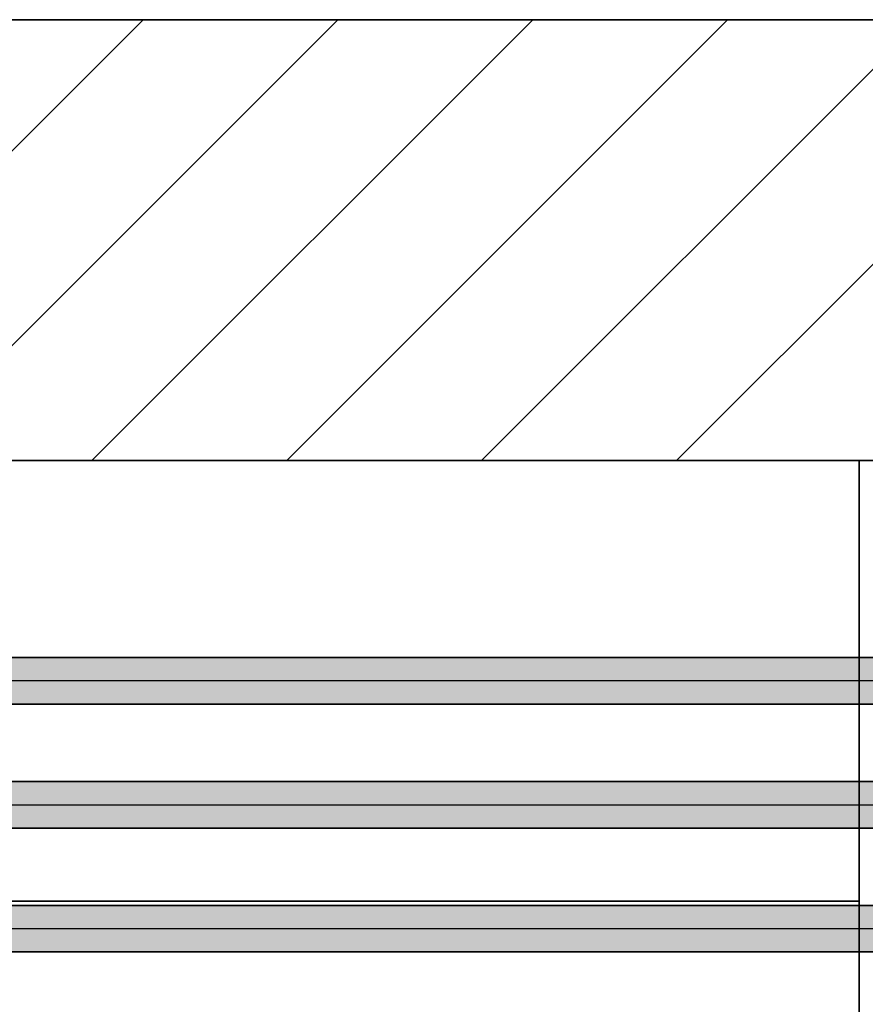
# Model space of a CAD drawing. Extents: x -459 to 541, y -543 to 550.
# Tile 202 of 256: x -303 to -291, y 479 to 494. Entities that reach past the tile are written whole.
import ezdxf
from ezdxf.lldxf.tags import DXFTag

# ---------------------------------------------------------------- set-up
doc = ezdxf.new("R2010")
doc.units = 0
doc.layers.get('0').update_dxf_attribs({"lineweight": 35})
for name, color, linetype, lineweight in [('5_UG-BESTAND', 7, 'Continuous', 25), ('5_UG-NEU', 7, 'Continuous', 25), ('5_UG-SCHRAFF-FILL', 7, 'Continuous', 25), ('5_UG-TEXT-MASS', 7, 'Continuous', 25)]:
    doc.layers.add(name, color=color, linetype=linetype, lineweight=lineweight)
for name, color, linetype, lineweight, true_color in [('A_Aussenwand', 3, 'Continuous', 35, 0x00ff00), ('A_Aussenwand-A07ALC2O1N', 3, 'Continuous', 35, 0x00ff00), ('A_Geschossdecke-A07ALC2R1N', 7, 'Continuous', 35, 0x008080), ('Rohrleitung', 1, 'Continuous', 35, 0xff0000), ('Rohrleitung-Shading', 1, 'Continuous', 35, 0xff0000)]:
    doc.layers.add(name, color=color, linetype=linetype, lineweight=lineweight, true_color=true_color)
tags = doc.linetypes.add('PUNKT2_S9', pattern=[0.0005, 0, -0.0005]).pattern_tags.tags
tags[6:7] = [DXFTag(74, 4), DXFTag(75, 0), DXFTag(340, '0'), DXFTag(46, 1.0), DXFTag(50, 0.0), DXFTag(44, 0.0), DXFTag(45, 0.0)]
tags[4:5] = [DXFTag(74, 4), DXFTag(75, 0), DXFTag(340, '0'), DXFTag(46, 1.0), DXFTag(50, 0.0), DXFTag(44, 0.0), DXFTag(45, 0.0)]
tags = doc.linetypes.add('STRICHPUNKT2', pattern=[12.7, 6.35, -3.175, 0, -3.175]).pattern_tags.tags
tags[10:11] = [DXFTag(74, 4), DXFTag(75, 0), DXFTag(340, '0'), DXFTag(46, 0.0), DXFTag(50, 0.0), DXFTag(44, 0.0), DXFTag(45, 0.0)]
tags[8:9] = [DXFTag(74, 4), DXFTag(75, 0), DXFTag(340, '0'), DXFTag(46, 0.0), DXFTag(50, 0.0), DXFTag(44, 0.0), DXFTag(45, 0.0)]
tags[6:7] = [DXFTag(74, 4), DXFTag(75, 0), DXFTag(340, '0'), DXFTag(46, 0.0), DXFTag(50, 0.0), DXFTag(44, 0.0), DXFTag(45, 0.0)]
tags[4:5] = [DXFTag(74, 4), DXFTag(75, 0), DXFTag(340, '0'), DXFTag(46, 0.0), DXFTag(50, 0.0), DXFTag(44, 0.0), DXFTag(45, 0.0)]

# ---------------------------------------------------------------- blocks, each defined once
blk = doc.blocks.new('3D-Ansicht-A07ALAKT1N', base_point=(-428.948, 427.085))
at = {"layer": 'Rohrleitung-Shading', "color": 12, "true_color": 0xd90000}
for points in [[(-291.902, 484.384), (-334.315, 484.384), (-291.565, 484.047), (-334.315, 484.047)], [(-290.085, 484.047), (-291.902, 484.384), (-291.565, 484.047)], [(-290.085, 484.047), (-290.085, 484.372), (-291.902, 484.384), (-290.099, 484.384)], [(-291.565, 484.047), (-334.315, 484.047), (-291.902, 483.71), (-334.315, 483.71)], [(-290.085, 484.047), (-291.565, 484.047), (-290.085, 483.71), (-291.902, 483.71)], [(-334.315, 482.584), (-334.315, 482.247), (-292.256, 482.584), (-292.637, 482.247)], [(-292.637, 482.247), (-291.565, 482.247), (-292.256, 482.584), (-291.902, 482.584)], [(-291.902, 482.584), (-291.565, 482.247), (-288.656, 482.584), (-289.037, 482.247)], [(-334.315, 482.247), (-334.315, 481.91), (-292.637, 482.247), (-292.93, 481.91)], [(-292.93, 481.91), (-291.902, 481.91), (-292.637, 482.247), (-291.565, 482.247)], [(-291.565, 482.247), (-291.902, 481.91), (-289.037, 482.247), (-289.33, 481.91)], [(-291.902, 480.784), (-334.315, 480.784), (-291.565, 480.447), (-334.315, 480.447)], [(-291.565, 480.447), (-290.837, 480.447), (-291.902, 480.784), (-290.456, 480.784)], [(-290.456, 480.784), (-290.837, 480.447), (-290.102, 480.784), (-289.765, 480.447)], [(-291.565, 480.447), (-334.315, 480.447), (-291.902, 480.11), (-334.315, 480.11)], [(-291.902, 480.11), (-291.13, 480.11), (-291.565, 480.447), (-290.837, 480.447)], [(-290.837, 480.447), (-291.13, 480.11), (-289.765, 480.447), (-290.102, 480.11)]]:
    blk.add_solid(points, dxfattribs=at)
blk = doc.blocks.new('Referenz-A07ALC2I1N', base_point=(-428.948, 493.647))
at = {"layer": '5_UG-BESTAND', "color": 0, "linetype": 'PUNKT2_S9', "lineweight": 13, "ltscale": 0.13}
blk.add_line((-290.746, 493.647), (-326.041, 493.647), dxfattribs=at)
at = {"layer": '5_UG-BESTAND', "color": 0, "lineweight": 35}
for q in [(-290.746, 493.647), (-198.11, 493.647)]:
    blk.add_line((-290.746, 493.647), q, dxfattribs=at)
at = {"layer": '5_UG-NEU', "color": 0, "lineweight": 35}
blk.add_line((-290.746, 493.647), (-326.041, 493.647), dxfattribs=at)
at = {"layer": '5_UG-SCHRAFF-FILL', "color": 0, "lineweight": 13}
for p, q in [((-304.791, 493.647), (-301.072, 493.647)), ((-302.669, 493.647), (-298.951, 493.647)), ((-300.548, 493.647), (-296.83, 493.647)), ((-298.427, 493.647), (-294.708, 493.647)), ((-296.305, 493.647), (-292.587, 493.647)), ((-294.184, 493.647), (-290.746, 493.647)), ((-292.063, 493.647), (-290.746, 493.647))]:
    blk.add_line(p, q, dxfattribs=at)
at = {"layer": '5_UG-TEXT-MASS', "color": 0, "lineweight": 13}
for p, q in [((-312.706, 493.647), (-290.746, 493.647)), ((-291.646, 493.647), (-289.846, 493.647)), ((-290.746, 493.647), (-290.746, 493.647)), ((-290.746, 493.647), (-290.746, 493.647)), ((-290.746, 493.647), (-289.246, 493.647))]:
    blk.add_line(p, q, dxfattribs=at)
blk = doc.blocks.new('Referenz-A07ALC2M1N', base_point=(-428.948, 451.647))
at = {"layer": 'A_Aussenwand', "color": 0, "linetype": 'ByBlock', "ltscale": 0.35}
blk.add_line((-198.085, 493.647), (-343.983, 493.647), dxfattribs=at)
blk = doc.blocks.new('Referenz-A07ALC2U1N', base_point=(-417.235, 427.085))
at = {"layer": 'A_Aussenwand-A07ALC2O1N', "color": 0, "linetype": 'ByBlock', "ltscale": 0.35}
for p, q in [((-326.041, 487.247), (-290.746, 487.247)), ((-326.041, 487.247), (-290.746, 487.247)), ((-290.746, 487.247), (-198.14, 487.247)), ((-290.746, 487.247), (-290.746, 440.847)), ((-290.746, 487.247), (-290.746, 487.247)), ((-290.746, 480.847), (-326.041, 480.847)), ((-290.746, 440.847), (-290.746, 480.847)), ((-290.746, 480.847), (-290.746, 480.847))]:
    blk.add_line(p, q, dxfattribs=at)
at = {"layer": 'A_Geschossdecke-A07ALC2R1N', "color": 0, "linetype": 'ByBlock', "ltscale": 0.35}
for p, q in [((-346.127, 493.647), (-188.444, 493.647)), ((-346.127, 487.247), (-188.444, 487.247))]:
    blk.add_line(p, q, dxfattribs=at)
at = {"layer": 'A_Geschossdecke-A07ALC2R1N', "color": 0, "linetype": 'ByBlock', "lineweight": 18, "ltscale": 0.18}
for p, q in [((-307.541, 487.247), (-301.141, 493.647)), ((-304.713, 487.247), (-298.313, 493.647)), ((-301.884, 487.247), (-295.484, 493.647)), ((-299.056, 487.247), (-292.656, 493.647)), ((-296.227, 487.247), (-289.827, 493.647)), ((-293.399, 487.247), (-286.999, 493.647))]:
    blk.add_line(p, q, dxfattribs=at)
blk = doc.blocks.new('Stahlrohr nach DIN 2448-A07ALC4I1N', base_point=(-334.315, 480.11))
at = {"color": 0, "linetype": 'ByBlock', "lineweight": -2, "ltscale": 0.35}
for p, q in [((-286.485, 480.784), (-334.315, 480.784)), ((-334.315, 480.11), (-286.485, 480.11))]:
    blk.add_line(p, q, dxfattribs=at)
at = {"color": 0, "linetype": 'STRICHPUNKT2', "lineweight": 25, "ltscale": 0.25}
blk.add_line((-286.485, 480.447), (-334.315, 480.447), dxfattribs=at)
blk = doc.blocks.new('Stahlrohr nach DIN 2448-A07ALC4K1N', base_point=(-334.315, 481.91))
at = {"color": 0, "linetype": 'ByBlock', "lineweight": -2, "ltscale": 0.35}
for p, q in [((-288.285, 482.584), (-334.315, 482.584)), ((-334.315, 481.91), (-288.285, 481.91))]:
    blk.add_line(p, q, dxfattribs=at)
at = {"color": 0, "linetype": 'STRICHPUNKT2', "lineweight": 25, "ltscale": 0.25}
blk.add_line((-334.315, 482.247), (-288.285, 482.247), dxfattribs=at)
blk = doc.blocks.new('Stahlrohr nach DIN 2448-A07ALC4M1N', base_point=(-334.315, 483.71))
at = {"color": 0, "linetype": 'ByBlock', "lineweight": -2, "ltscale": 0.35}
for p, q in [((-290.085, 484.384), (-334.315, 484.384)), ((-334.315, 483.71), (-290.085, 483.71))]:
    blk.add_line(p, q, dxfattribs=at)
at = {"color": 0, "linetype": 'STRICHPUNKT2', "lineweight": 25, "ltscale": 0.25}
blk.add_line((-290.085, 484.047), (-334.315, 484.047), dxfattribs=at)

msp = doc.modelspace()

# ---------------------------------------------------------------- block references
at = {"color": 251, "lineweight": 25, "ltscale": 0.25, "true_color": 0x585858}
for name, p in [('Referenz-A07ALC2M1N', (-428.948, 451.647)), ('Referenz-A07ALC2I1N', (-428.948, 493.647)), ('Referenz-A07ALC2U1N', (-417.235, 427.085))]:
    msp.add_blockref(name, p, dxfattribs=at)
msp.add_blockref('3D-Ansicht-A07ALAKT1N', (-428.948, 427.085))
at = {"layer": 'Rohrleitung', "ltscale": 0.35}
for name, p in [('Stahlrohr nach DIN 2448-A07ALC4M1N', (-334.315, 483.71)), ('Stahlrohr nach DIN 2448-A07ALC4K1N', (-334.315, 481.91)), ('Stahlrohr nach DIN 2448-A07ALC4I1N', (-334.315, 480.11))]:
    msp.add_blockref(name, p, dxfattribs=at)

doc.saveas('drawing.dxf')
